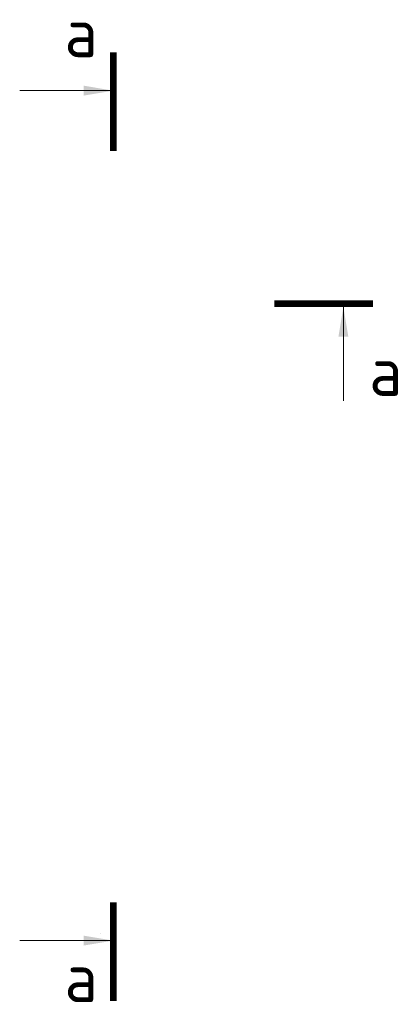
# Model space of a CAD drawing. Header units: millimetres. Extents: x -5898314 to 1055204, y -720802 to 1562611.
# Tile 242 of 256: x -79329 to -75477, y -126319 to -116339. Entities that reach past the tile are written whole.
import ezdxf

# ---------------------------------------------------------------- set-up
doc = ezdxf.new("R2010")
doc.units = ezdxf.units.MM
doc.linetypes.add('DASHED', pattern=[7, 5, -2, 0])
doc.layers.add('СТЕНЫ', color=3, linetype='Continuous', lineweight=30)
doc.layers.add('Узлы', color=7, linetype='Continuous', lineweight=0)
doc.styles.add('GOST-2.304_Type-B', font='GOST_Common.ttf')

msp = doc.modelspace()

# ---------------------------------------------------------------- linework, layer by layer
at = {"layer": 'СТЕНЫ', "color": 252, "linetype": 'DASHED', "lineweight": 0, "ltscale": 0.5, "true_color": 0x939598, "transparency": 33554687}
msp.add_line((-78505.65, -125604.6), (-78505.65, -125604.6), dxfattribs=at)
at = {"layer": 'Узлы', "color": 1, "linetype": 'Continuous', "lineweight": 0}
for p, q in [((-78378.87, -117057.95), (-79328.87, -117057.95)), ((-76044.02, -119251.79, 3100), (-76044.02, -120201.79, 3100)), ((-78378.87, -125673.62), (-79328.87, -125673.62))]:
    msp.add_line(p, q, dxfattribs=at)
at = {"layer": 'Узлы', "color": 1, "linetype": 'Continuous', "lineweight": 0, "const_width": 70}
for points in [[(-78378.87, -116668.52), (-78378.87, -117668.52)], [(-78378.87, -125284.19), (-78378.87, -126284.19)]]:
    msp.add_lwpolyline(points, dxfattribs=at)
at = {"layer": 'Узлы', "color": 1, "linetype": 'Continuous', "lineweight": 0, "const_width": 70, "elevation": 3100}
msp.add_lwpolyline([(-75744.02, -119216.79), (-76744.02, -119216.79)], dxfattribs=at)
at = {"layer": 'Узлы', "color": 1, "linetype": 'Continuous', "lineweight": 0}
for points in [[(-78378.87, -117057.95), (-78679.32, -117007.67), (-78679.32, -117108.23)], [(-76044.02, -119251.79, 3100), (-76094.3, -119552.24, 3100), (-75993.74, -119552.24, 3100)], [(-78378.87, -125673.62), (-78679.32, -125623.34), (-78679.32, -125723.89)]]:
    msp.add_solid(points, dxfattribs=at)

# ---------------------------------------------------------------- texts
at = {"layer": 'Узлы', "color": 1, "linetype": 'Continuous', "lineweight": 0, "char_height": 500, "attachment_point": 5, "style": 'GOST-2.304_Type-B'}
for insert in [(-78705.83, -116468.66, -3100), (-75614.02, -119901.79, 3100), (-78705.83, -126047.39, -3100)]:
    msp.add_mtext_dynamic_manual_height_columns('а', width=723.8798, gutter_width=25, heights=[0], dxfattribs=dict(at, insert=insert))

doc.saveas('drawing.dxf')
